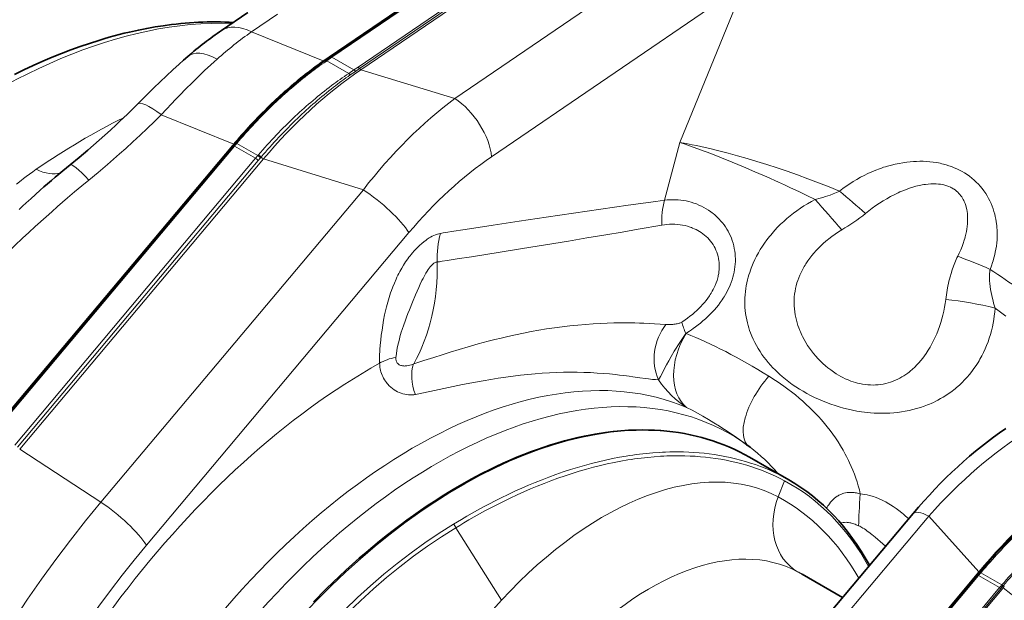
# Model space of a CAD drawing. Extents: x -922 to 7836, y -4841 to 1297.
# Tile 44 of 89: x 4444 to 4503, y -4316 to -4281. Entities that reach past the tile are written whole.
import ezdxf

# ---------------------------------------------------------------- set-up
doc = ezdxf.new("R2010")
doc.units = 0

msp = doc.modelspace()

# ---------------------------------------------------------------- linework, layer by layer
at = {"color": 7, "lineweight": 13}
for p, q in [((4494.709961, -4261.388672), (4462.234375, -4283.56543)), ((4462.31543, -4283.574219), (4494.791016, -4261.397461)), ((4462.40625, -4283.589355), (4494.882324, -4261.412598)), ((4463.975586, -4284.183105), (4496.242188, -4262.149414)), ((4464.0625, -4284.262207), (4496.328613, -4262.228516)), ((4464.141602, -4284.336914), (4496.412598, -4262.299805)), ((4469.770996, -4286.067383), (4484.92627, -4275.718262)), ((4471.974121, -4289.552734), (4487.128906, -4279.203613)), ((4483.272949, -4288.695801), (4487.128906, -4279.203613)), ((4459.146484, -4280.994141), (4457.583984, -4282.061035)), ((4457.583984, -4282.061035), (4461.884766, -4283.805664)), ((4462.234375, -4283.56543), (4461.927246, -4283.776367)), ((4462.008789, -4283.784668), (4462.31543, -4283.574219)), ((4462.098145, -4283.800781), (4462.40625, -4283.589355)), ((4463.725586, -4284.350586), (4462.40625, -4283.589355)), ((4461.927246, -4283.776367), (4461.884766, -4283.805664)), ((4461.965332, -4283.814941), (4462.007813, -4283.785645)), ((4462.007813, -4283.785645), (4462.008789, -4283.784668)), ((4462.053711, -4283.831055), (4462.09668, -4283.801758)), ((4462.09668, -4283.801758), (4462.098145, -4283.800781)), ((4463.410156, -4284.558105), (4462.098145, -4283.800781)), ((4463.975586, -4284.183105), (4463.725586, -4284.350586)), ((4464.0625, -4284.262207), (4463.812012, -4284.433105)), ((4461.010742, -4284.51416), (4461.008789, -4284.515137)), ((4461.088379, -4284.534668), (4461.086914, -4284.535645)), ((4463.725586, -4284.350586), (4463.410156, -4284.558105)), ((4463.812012, -4284.433105), (4463.500488, -4284.646484)), ((4469.770996, -4286.067383), (4464.141602, -4284.336914)), ((4452.174805, -4287.030762), (4456.516113, -4288.791016)), ((4456.44873, -4288.871094), (4442.009766, -4306.072266)), ((4442.064453, -4306.095703), (4456.503418, -4288.894531)), ((4442.124023, -4306.121582), (4456.5625, -4288.92041)), ((4456.44873, -4288.871094), (4456.516113, -4288.791016)), ((4456.570313, -4288.814941), (4456.503418, -4288.894531)), ((4456.584473, -4288.710449), (4456.516113, -4288.791016)), ((4456.629395, -4288.84082), (4456.5625, -4288.92041)), ((4457.824219, -4289.648438), (4456.5625, -4288.92041)), ((4456.570313, -4288.814941), (4456.638672, -4288.733398)), ((4456.629883, -4288.84082), (4456.698242, -4288.759277)), ((4457.959961, -4289.487793), (4456.698242, -4288.759277)), ((4482.347168, -4292.166992), (4483.272949, -4288.695801)), ((4457.824219, -4289.648438), (4457.959961, -4289.487793)), ((4457.959961, -4289.487793), (4457.996094, -4289.445313)), ((4458.120605, -4289.618652), (4458.156738, -4289.576172)), ((4443.385254, -4306.850098), (4457.824219, -4289.648438)), ((4443.546875, -4306.97998), (4457.98584, -4289.778809)), ((4443.683594, -4307.094727), (4458.29248, -4289.69043)), ((4457.98584, -4289.778809), (4458.120605, -4289.618652)), ((4464.288086, -4291.533203), (4458.29248, -4289.69043)), ((4448.549805, -4310.282227), (4464.288086, -4291.533203)), ((4451.283203, -4312.858398), (4467.021484, -4294.108887)), ((4499.208008, -4298.12207), (4499.209473, -4298.112305)), ((4502.164551, -4298.645996), (4502.165527, -4298.633301)), ((4483.641113, -4300.161133), (4483.625977, -4300.155273)), ((4448.549805, -4310.282227), (4443.683594, -4307.094727)), ((4489.543945, -4308.994141), (4489.166992, -4309.964844)), ((4482.460938, -4329.861328), (4498.199219, -4311.111816)), ((4498.199219, -4311.111816), (4501.192383, -4314.458496)), ((4469.82666, -4311.817871), (4472.578613, -4316.168945)), ((4486.583008, -4331.862793), (4501.192383, -4314.458496)), ((4501.178223, -4314.679199), (4486.739258, -4331.880371)), ((4490.329102, -4314.452148), (4493.016602, -4316.003906)), ((4501.313477, -4314.518066), (4501.178223, -4314.679199)), ((4501.178223, -4314.679199), (4502.439453, -4315.407227)), ((4501.349609, -4314.475586), (4501.313477, -4314.518066)), ((4501.313477, -4314.518066), (4502.575195, -4315.246582)), ((4502.439453, -4315.407227), (4488.000488, -4332.608887)), ((4502.514648, -4315.458984), (4488.076172, -4332.660156)), ((4502.585449, -4315.507813), (4488.146484, -4332.708984)), ((4502.506348, -4315.327637), (4502.439453, -4315.407227)), ((4502.506348, -4315.327637), (4502.575195, -4315.246582)), ((4502.581543, -4315.379395), (4502.514648, -4315.458984)), ((4502.581543, -4315.379395), (4502.650391, -4315.29834)), ((4502.585449, -4315.507813), (4502.652344, -4315.427734)), ((4502.720215, -4315.34668), (4502.652344, -4315.427734)), ((4506.35791, -4318.312988), (4502.652344, -4315.427734)), ((4472.578613, -4316.168945), (4450.770508, -4339.971191))]:
    msp.add_line(p, q, dxfattribs=at)
at = {"color": 7, "lineweight": 35}
for p, q in [((4455.793457, -4281.973633), (4457.356445, -4280.906738)), ((4487.335449, -4306.884277), (4487.265625, -4306.833008)), ((4487.337402, -4306.885742), (4487.477051, -4306.989258)), ((4489.796875, -4308.943359), (4487.436035, -4307.580078)), ((4481.512695, -4329.708984), (4497.250977, -4310.959473)), ((4494.608398, -4314.02002), (4494.637207, -4314.073242)), ((4501.091309, -4314.65625), (4486.652344, -4331.85791)), ((4493.019531, -4316), (4490.600098, -4314.603027)), ((4501.091309, -4314.65625), (4501.226074, -4314.496094)), ((4501.226074, -4314.496094), (4501.261719, -4314.453613))]:
    msp.add_line(p, q, dxfattribs=at)
for points in [[(4456.494141, -4281.494629), (4456.236328, -4281.481445), (4455.977539, -4281.472168), (4455.717285, -4281.46582), (4455.457031, -4281.462891), (4455.194824, -4281.463867), (4454.932617, -4281.467773), (4454.668457, -4281.475098), (4454.404785, -4281.486328), (4453.873047, -4281.518555), (4453.338867, -4281.563965), (4453.066406, -4281.592773), (4452.794434, -4281.624512), (4452.289063, -4281.691895), (4451.796875, -4281.769043), (4451.302734, -4281.856934), (4450.806641, -4281.955566), (4450.257813, -4282.077148), (4449.951172, -4282.150391), (4449.645508, -4282.227051), (4449.343262, -4282.307129), (4449.041504, -4282.390625), (4448.733887, -4282.479492), (4448.427246, -4282.571777), (4447.859375, -4282.752441), (4447.301758, -4282.942383), (4446.743164, -4283.14502), (4446.183594, -4283.360352), (4445.622559, -4283.587891), (4445.061523, -4283.827637), (4444.5, -4284.080078), (4443.9375, -4284.344238), (4443.375488, -4284.620605)], [(4450.758301, -4286.388672), (4451.241699, -4285.90332), (4451.731445, -4285.418945), (4452.102539, -4285.057617), (4452.478027, -4284.699219), (4452.85791, -4284.345215), (4453.242188, -4283.995605), (4453.500977, -4283.766113), (4453.761719, -4283.539063)], [(4446.716797, -4290.030762), (4447.242676, -4289.596191), (4447.764648, -4289.155273), (4448.109375, -4288.858398), (4448.451172, -4288.559082), (4448.790527, -4288.257324), (4449.126953, -4287.952637), (4449.460449, -4287.645508), (4449.689941, -4287.430664), (4449.916992, -4287.214844), (4450.143066, -4286.997559), (4450.366699, -4286.779297), (4450.758301, -4286.388672)], [(4487.436035, -4307.580078), (4487.137207, -4307.413574), (4486.833496, -4307.255371), (4486.524902, -4307.106445), (4486.211914, -4306.966309), (4485.893555, -4306.834473), (4485.571289, -4306.712402), (4485.243652, -4306.598633), (4484.913086, -4306.494629), (4484.577148, -4306.398926), (4484.238281, -4306.312988), (4483.893555, -4306.235352), (4483.546875, -4306.16748), (4483.194824, -4306.108398), (4482.84082, -4306.058594), (4482.480957, -4306.017578), (4482.120117, -4305.986328), (4481.753418, -4305.963867), (4481.385742, -4305.950684), (4481.012695, -4305.946777), (4480.63916, -4305.95166), (4480.188477, -4305.969727), (4479.733887, -4306.000488), (4479.274902, -4306.044434), (4478.812988, -4306.101074), (4478.181641, -4306.19873), (4477.544434, -4306.319336), (4477.14502, -4306.406738), (4476.748047, -4306.501953), (4476.345215, -4306.606934), (4475.944336, -4306.719727), (4475.538086, -4306.842773), (4475.134277, -4306.973633), (4474.725586, -4307.114258), (4474.318848, -4307.261719), (4473.907715, -4307.419922), (4473.499023, -4307.585449), (4473.085938, -4307.760742), (4472.675781, -4307.942871), (4472.26123, -4308.135254), (4471.849609, -4308.334473), (4471.434082, -4308.543945), (4471.021973, -4308.759277), (4470.605957, -4308.985352), (4470.193359, -4309.217285), (4469.777344, -4309.459473), (4469.364746, -4309.708008), (4468.949219, -4309.96582), (4468.537109, -4310.22998), (4468.122559, -4310.503906), (4467.711914, -4310.783203), (4467.298828, -4311.072754), (4466.889648, -4311.367188), (4466.478027, -4311.671875), (4466.070801, -4311.981445), (4465.662109, -4312.300293), (4465.256836, -4312.624512), (4464.851074, -4312.958008), (4464.44873, -4313.295898), (4464.045898, -4313.643555), (4463.647461, -4313.995605), (4463.248535, -4314.356445), (4462.853516, -4314.72168), (4462.458496, -4315.095703), (4462.068359, -4315.473633), (4461.291992, -4316.251465)]]:
    msp.add_lwpolyline(points, dxfattribs=at)
at = {"color": 7, "lineweight": 13}
for points in [[(4455.527832, -4283.694336), (4455.337891, -4283.864746), (4455.148438, -4284.036621), (4454.770996, -4284.387207), (4454.395996, -4284.746094), (4454.021973, -4285.111816), (4453.650391, -4285.484375), (4453.279785, -4285.863281), (4453.032715, -4286.119629), (4452.786133, -4286.378418), (4452.480469, -4286.703125), (4452.174805, -4287.030762)], [(4452.174805, -4287.030762), (4451.756836, -4287.447266), (4451.333984, -4287.858398), (4450.906738, -4288.263672), (4450.476074, -4288.663086), (4450.041016, -4289.057617), (4449.67627, -4289.381836), (4449.30957, -4289.703125), (4448.94043, -4290.020508), (4448.662598, -4290.256836), (4448.383789, -4290.490723), (4447.82373, -4290.954102)], [(4492.846191, -4291.619141), (4492.210449, -4291.361816), (4491.577637, -4291.114258), (4490.94873, -4290.875977), (4490.324707, -4290.647949), (4489.706055, -4290.430176), (4489.093262, -4290.222656), (4488.487793, -4290.025391), (4487.890137, -4289.838379), (4487.301758, -4289.662109), (4486.723145, -4289.496582), (4486.155273, -4289.342285), (4485.599121, -4289.199219), (4485.056152, -4289.067383), (4484.788086, -4289.004883), (4484.523926, -4288.945801), (4484.26709, -4288.890625), (4484.013672, -4288.837891), (4483.638184, -4288.763672), (4483.272949, -4288.695801)], [(4491.380371, -4292.123047), (4490.886719, -4291.881836), (4490.396484, -4291.646484), (4489.90918, -4291.416504), (4489.546387, -4291.248047), (4489.186035, -4291.08252), (4488.472656, -4290.761719), (4487.771484, -4290.45459), (4487.083008, -4290.161133), (4486.409668, -4289.882324), (4485.753418, -4289.618164), (4485.115234, -4289.369141), (4484.498047, -4289.135742), (4483.90332, -4288.917969), (4483.583984, -4288.804688), (4483.272949, -4288.695801)], [(4501.867188, -4296.310547), (4501.944824, -4296.109863), (4502.015137, -4295.90625), (4502.047852, -4295.803223), (4502.078613, -4295.699219), (4502.116211, -4295.560059), (4502.150879, -4295.419922), (4502.182129, -4295.27832), (4502.216309, -4295.095215), (4502.245117, -4294.910645), (4502.26709, -4294.724609), (4502.282715, -4294.537598), (4502.291992, -4294.349609), (4502.294434, -4294.161133), (4502.289551, -4293.972168), (4502.277344, -4293.777832), (4502.268066, -4293.680176), (4502.256836, -4293.583008), (4502.236328, -4293.4375), (4502.211426, -4293.29248), (4502.181641, -4293.147949), (4502.147461, -4293.004395), (4502.102051, -4292.841309), (4502.050293, -4292.680176), (4501.992676, -4292.520508), (4501.928223, -4292.363281), (4501.857422, -4292.208496), (4501.780273, -4292.057129), (4501.696777, -4291.908691), (4501.603027, -4291.756836), (4501.502441, -4291.609863), (4501.395508, -4291.467285), (4501.282227, -4291.330078), (4501.163086, -4291.197754), (4501.038086, -4291.071289), (4500.908203, -4290.950684), (4500.772949, -4290.835938), (4500.632813, -4290.727051), (4500.488281, -4290.624512), (4500.339844, -4290.528809), (4500.1875, -4290.438965), (4500.032227, -4290.355957), (4499.876465, -4290.280273), (4499.718262, -4290.210938), (4499.557617, -4290.147949), (4499.39502, -4290.09082), (4499.231445, -4290.040039), (4499.065918, -4289.994629), (4498.967773, -4289.970703), (4498.869141, -4289.94873), (4498.767578, -4289.928223), (4498.665527, -4289.90918), (4498.463867, -4289.878418), (4498.261719, -4289.85498), (4498.05957, -4289.838867), (4497.86084, -4289.82959), (4497.662598, -4289.827148), (4497.464355, -4289.831055), (4497.26709, -4289.84082), (4497.070313, -4289.856445), (4496.874023, -4289.87793), (4496.757324, -4289.893555), (4496.640625, -4289.911133), (4496.408203, -4289.95166), (4496.178223, -4289.999512), (4495.950195, -4290.054688), (4495.724609, -4290.116699), (4495.604004, -4290.152832), (4495.484375, -4290.19043), (4495.363281, -4290.230957), (4495.243164, -4290.273438), (4495.007324, -4290.362793), (4494.774414, -4290.458984), (4494.544922, -4290.5625), (4494.318848, -4290.672363), (4494.096191, -4290.789063), (4493.877441, -4290.912109), (4493.662598, -4291.041504), (4493.45166, -4291.176758), (4493.245605, -4291.318359), (4493.043457, -4291.46582), (4492.846191, -4291.619141)], [(4443.484375, -4291.209961), (4443.773438, -4290.976563), (4443.92041, -4290.861816), (4444.068359, -4290.748535), (4444.268555, -4290.599121), (4444.471191, -4290.453125), (4444.676758, -4290.309082)], [(4435.733887, -4302.271973), (4437.341797, -4300.694824), (4438.468262, -4299.59375), (4439.595215, -4298.497559), (4440.277832, -4297.837891), (4440.967773, -4297.173828), (4441.539551, -4296.626465), (4442.106445, -4296.086914), (4442.942871, -4295.297852), (4443.398438, -4294.87207), (4443.853516, -4294.44873), (4444.234863, -4294.097656), (4444.615723, -4293.749023), (4445.263672, -4293.162598), (4445.611816, -4292.851074), (4445.959473, -4292.543457), (4446.253906, -4292.284668), (4446.54834, -4292.028809), (4446.974609, -4291.663086), (4447.399902, -4291.304688), (4447.82373, -4290.954102)], [(4499.929688, -4295.524414), (4500.020508, -4295.334961), (4500.105469, -4295.142578), (4500.184082, -4294.947754), (4500.255371, -4294.750488), (4500.319336, -4294.55127), (4500.348633, -4294.451172), (4500.375488, -4294.350586), (4500.412109, -4294.199219), (4500.444336, -4294.046875), (4500.470703, -4293.894531), (4500.492188, -4293.742188), (4500.508789, -4293.577637), (4500.518066, -4293.413574), (4500.520508, -4293.250488), (4500.518555, -4293.169434), (4500.514648, -4293.088867), (4500.503906, -4292.960938), (4500.487793, -4292.834961), (4500.466309, -4292.710938), (4500.438965, -4292.589844), (4500.405273, -4292.471191), (4500.364258, -4292.351074), (4500.316406, -4292.234863), (4500.290039, -4292.178711), (4500.261719, -4292.124023), (4500.216309, -4292.043457), (4500.167969, -4291.966309), (4500.115234, -4291.892578), (4500.05957, -4291.822266), (4499.996094, -4291.750977), (4499.929199, -4291.683594), (4499.858887, -4291.620605), (4499.785156, -4291.561523), (4499.708008, -4291.507324), (4499.65918, -4291.475586), (4499.608887, -4291.446289), (4499.556641, -4291.416992), (4499.50293, -4291.390137), (4499.394531, -4291.341797), (4499.335938, -4291.318848), (4499.276855, -4291.297852), (4499.214355, -4291.27832), (4499.151367, -4291.260254), (4499.025391, -4291.230469), (4498.896973, -4291.208008), (4498.766113, -4291.191895), (4498.634277, -4291.182129), (4498.556641, -4291.179199), (4498.479004, -4291.178223), (4498.395996, -4291.179688), (4498.3125, -4291.182617), (4498.150391, -4291.194824), (4497.987305, -4291.213867), (4497.895508, -4291.227539), (4497.803711, -4291.243164), (4497.706543, -4291.261719), (4497.609375, -4291.282715), (4497.419922, -4291.329102), (4497.231445, -4291.382813), (4497.043457, -4291.442871), (4496.887695, -4291.498047), (4496.732422, -4291.557129), (4496.578613, -4291.620117), (4496.465332, -4291.668945), (4496.353027, -4291.719238), (4496.237305, -4291.773926), (4496.121582, -4291.830566), (4495.894531, -4291.94873), (4495.669922, -4292.07373), (4495.44873, -4292.205566), (4495.230469, -4292.344238), (4495.015625, -4292.48877), (4494.805176, -4292.63916), (4494.598633, -4292.79541), (4494.396973, -4292.957031)], [(4443.651855, -4292.72168), (4443.858887, -4292.524414), (4444.066895, -4292.329102), (4444.346191, -4292.071289), (4444.62793, -4291.816406), (4444.912109, -4291.564453)], [(4492.846191, -4291.619141), (4492.753906, -4291.661621), (4492.660156, -4291.702637), (4492.46875, -4291.780273), (4492.273438, -4291.852051), (4492.132813, -4291.900391), (4491.991699, -4291.946777), (4491.834473, -4291.995117), (4491.677734, -4292.041504), (4491.380371, -4292.123047)], [(4468.914063, -4294.154297), (4469.07959, -4294.122559), (4469.35791, -4294.074707), (4469.582031, -4294.039063), (4470.388184, -4293.913574), (4472.063965, -4293.65625), (4473.641113, -4293.416016), (4475.252441, -4293.172852), (4476.883301, -4292.930664), (4478.526855, -4292.692383), (4480.174316, -4292.460938), (4481.823242, -4292.236816), (4482.347168, -4292.166992)], [(4482.347168, -4292.166992), (4482.508301, -4292.148438), (4482.669434, -4292.136719), (4482.831543, -4292.131348), (4482.994141, -4292.133301), (4483.156738, -4292.141602), (4483.318848, -4292.157227), (4483.480957, -4292.179688), (4483.64209, -4292.208984), (4483.798828, -4292.244141), (4483.954102, -4292.286133), (4484.10791, -4292.334473), (4484.259766, -4292.389648), (4484.409668, -4292.451172), (4484.556641, -4292.519043), (4484.701172, -4292.593262), (4484.842285, -4292.673828), (4484.988281, -4292.765625), (4485.129395, -4292.86377), (4485.198242, -4292.915527), (4485.266113, -4292.96875), (4485.354492, -4293.04248), (4485.440918, -4293.118652), (4485.524414, -4293.197754), (4485.628418, -4293.302734), (4485.728027, -4293.412598), (4485.823242, -4293.526367), (4485.914063, -4293.644531), (4486, -4293.76709), (4486.081543, -4293.893555), (4486.157715, -4294.024414), (4486.228516, -4294.158691), (4486.293945, -4294.297363), (4486.353516, -4294.44043), (4486.407715, -4294.587402), (4486.455566, -4294.739258), (4486.49707, -4294.89502), (4486.531738, -4295.054688), (4486.55957, -4295.217773), (4486.577637, -4295.367676), (4486.589844, -4295.520508), (4486.595703, -4295.675293), (4486.594238, -4295.83252), (4486.586426, -4295.991699), (4486.571777, -4296.151855), (4486.549805, -4296.313477), (4486.520508, -4296.475586), (4486.48584, -4296.632813), (4486.444336, -4296.790039), (4486.395996, -4296.946289), (4486.341797, -4297.102051), (4486.28125, -4297.256348), (4486.214844, -4297.40918), (4486.147949, -4297.548828), (4486.07666, -4297.686523), (4486.000977, -4297.822754), (4485.92041, -4297.956543), (4485.864746, -4298.044434), (4485.807129, -4298.131348), (4485.6875, -4298.301758), (4485.574707, -4298.450684), (4485.45752, -4298.595703), (4485.336426, -4298.736328), (4485.211426, -4298.873535), (4485.08252, -4299.006836), (4484.951172, -4299.135742), (4484.802246, -4299.274414), (4484.650879, -4299.407715), (4484.49707, -4299.535645), (4484.354492, -4299.648438), (4484.210938, -4299.757813), (4484.06543, -4299.862793), (4483.956055, -4299.938965), (4483.846191, -4300.013184), (4483.625977, -4300.155273)], [(4491.380371, -4292.123047), (4491.152832, -4292.244141), (4490.929199, -4292.371582), (4490.709961, -4292.505371), (4490.495117, -4292.645508), (4490.284668, -4292.791016), (4490.079102, -4292.942871), (4489.878418, -4293.100098), (4489.683105, -4293.263184), (4489.493164, -4293.431641), (4489.309082, -4293.605469), (4489.130371, -4293.78418), (4488.958496, -4293.967773), (4488.79248, -4294.155762), (4488.711914, -4294.251953), (4488.632813, -4294.349121), (4488.556152, -4294.446777), (4488.480957, -4294.545898), (4488.344238, -4294.734375), (4488.214355, -4294.926758), (4488.09082, -4295.12207), (4487.974609, -4295.320313), (4487.865234, -4295.521973), (4487.762695, -4295.726074), (4487.667969, -4295.932129), (4487.580566, -4296.141113), (4487.540039, -4296.246094), (4487.501465, -4296.351563), (4487.453125, -4296.492676), (4487.408203, -4296.634766), (4487.366699, -4296.777344), (4487.322266, -4296.949219), (4487.282715, -4297.12207), (4487.249023, -4297.294922), (4487.220703, -4297.468262), (4487.197754, -4297.641602), (4487.178711, -4297.83252), (4487.166992, -4298.023438), (4487.161621, -4298.213867), (4487.163086, -4298.403809), (4487.171875, -4298.592773), (4487.187012, -4298.78125), (4487.208984, -4298.968262), (4487.237305, -4299.154297), (4487.272949, -4299.339355), (4487.314453, -4299.522461), (4487.354492, -4299.674316), (4487.398926, -4299.824219), (4487.447754, -4299.973633), (4487.500977, -4300.121094), (4487.538574, -4300.21875), (4487.578125, -4300.315918), (4487.663086, -4300.507813), (4487.755371, -4300.697266), (4487.85498, -4300.883789), (4487.961426, -4301.066895), (4488.074707, -4301.24707), (4488.189453, -4301.416504), (4488.30957, -4301.58252), (4488.435547, -4301.745117), (4488.567383, -4301.904785), (4488.704102, -4302.061523), (4488.84668, -4302.214844), (4488.979004, -4302.349609), (4489.115723, -4302.481934), (4489.255859, -4302.611328), (4489.400391, -4302.738281), (4489.498047, -4302.820313), (4489.597656, -4302.901855), (4489.699219, -4302.982422), (4489.802734, -4303.061523), (4490.006836, -4303.210449), (4490.216309, -4303.354492), (4490.431152, -4303.493164), (4490.651367, -4303.626953), (4490.876465, -4303.754883), (4491.105957, -4303.877441), (4491.340332, -4303.994141), (4491.578613, -4304.10498), (4491.821289, -4304.209961), (4492.067871, -4304.308594), (4492.317871, -4304.400879), (4492.571289, -4304.486816), (4492.827637, -4304.565918), (4493.086914, -4304.638184), (4493.349121, -4304.703613), (4493.61377, -4304.76123), (4493.880371, -4304.812012), (4494.014648, -4304.834473), (4494.148926, -4304.854492), (4494.328613, -4304.878906), (4494.509277, -4304.899414), (4494.689941, -4304.916016), (4494.922852, -4304.932129), (4495.15625, -4304.942383), (4495.389648, -4304.945801), (4495.622559, -4304.942383), (4495.855469, -4304.933105), (4496.087402, -4304.916504), (4496.318359, -4304.893066), (4496.551758, -4304.862305), (4496.783203, -4304.824707), (4497.012695, -4304.779297), (4497.239746, -4304.727051), (4497.464844, -4304.666992), (4497.686523, -4304.600098), (4497.905273, -4304.525879), (4498.013184, -4304.48584), (4498.120605, -4304.443848), (4498.226563, -4304.400391), (4498.332031, -4304.355469), (4498.470703, -4304.291992), (4498.60791, -4304.226074), (4498.742676, -4304.156738), (4498.902344, -4304.069336), (4499.059082, -4303.977539), (4499.212402, -4303.881836), (4499.362793, -4303.78125), (4499.509766, -4303.677246), (4499.599121, -4303.61084), (4499.687012, -4303.54248), (4499.773438, -4303.473145), (4499.858887, -4303.401855), (4500.025391, -4303.255371), (4500.186035, -4303.103027), (4500.341309, -4302.945801), (4500.490234, -4302.783203), (4500.633301, -4302.615234), (4500.770508, -4302.442871), (4500.901855, -4302.266113), (4501.026367, -4302.084473), (4501.14502, -4301.899414), (4501.20459, -4301.800781), (4501.262207, -4301.70166), (4501.372559, -4301.5), (4501.475586, -4301.294922), (4501.572266, -4301.085449), (4501.661621, -4300.873047), (4501.744141, -4300.657715), (4501.819336, -4300.439453), (4501.887695, -4300.218262), (4501.949219, -4299.994629), (4502.003418, -4299.768555), (4502.050781, -4299.540527), (4502.089355, -4299.318848), (4502.121094, -4299.096191), (4502.146484, -4298.871582), (4502.164551, -4298.645996)], [(4468.717773, -4295.869629), (4468.864258, -4295.850586), (4469.012207, -4295.830078), (4469.307129, -4295.785156), (4469.916504, -4295.688965), (4470.771973, -4295.552734), (4472.487793, -4295.277832), (4473.835938, -4295.060547), (4475.203613, -4294.838867), (4476.58252, -4294.612793), (4477.696777, -4294.428223), (4478.833984, -4294.236816), (4479.808594, -4294.070801), (4480.768066, -4293.904785), (4482.182129, -4293.656738)], [(4482.182129, -4293.65625), (4482.337402, -4293.631836), (4482.493652, -4293.614258), (4482.650391, -4293.603516), (4482.807617, -4293.599609), (4482.964355, -4293.603027), (4483.121094, -4293.613281), (4483.276855, -4293.630859), (4483.431152, -4293.65625), (4483.583496, -4293.688477), (4483.734375, -4293.728516), (4483.882324, -4293.775879), (4483.955078, -4293.802246), (4484.027344, -4293.830566), (4484.133789, -4293.875977), (4484.237793, -4293.92627), (4484.339844, -4293.97998), (4484.438965, -4294.038086), (4484.545898, -4294.106934), (4484.649414, -4294.180664), (4484.749512, -4294.259277), (4484.844727, -4294.342285), (4484.936035, -4294.430176), (4485.022949, -4294.522461), (4485.104492, -4294.619141), (4485.181641, -4294.720215), (4485.253906, -4294.826172), (4485.320313, -4294.937012), (4485.378906, -4295.046875), (4485.432129, -4295.161133), (4485.47998, -4295.280273), (4485.521973, -4295.403809), (4485.557617, -4295.532227), (4485.586426, -4295.664551), (4485.608398, -4295.80127), (4485.616211, -4295.871094), (4485.622559, -4295.941406), (4485.628906, -4296.08252), (4485.628906, -4296.154297), (4485.627441, -4296.226563), (4485.620605, -4296.336426), (4485.609375, -4296.446777), (4485.59375, -4296.558594), (4485.573242, -4296.670898), (4485.556641, -4296.746094), (4485.538086, -4296.821289), (4485.517578, -4296.896484), (4485.495117, -4296.97168), (4485.443848, -4297.12207), (4485.384766, -4297.271484), (4485.330566, -4297.391602), (4485.271973, -4297.510742), (4485.208984, -4297.628418), (4485.141113, -4297.744629), (4485.09375, -4297.820801), (4485.044922, -4297.896484), (4484.941406, -4298.044434), (4484.842773, -4298.174805), (4484.739258, -4298.301758), (4484.631836, -4298.425293), (4484.520508, -4298.544922), (4484.40625, -4298.661133), (4484.289063, -4298.772949), (4484.15332, -4298.89502), (4484.015137, -4299.012207), (4483.874512, -4299.125), (4483.731934, -4299.232422), (4483.587891, -4299.335938), (4483.442871, -4299.43457), (4483.385254, -4299.472656)], [(4465.262207, -4301.949219), (4465.257324, -4301.769043), (4465.257813, -4301.587891), (4465.263184, -4301.405273), (4465.27002, -4301.268066), (4465.27832, -4301.129883), (4465.300781, -4300.852051), (4465.331055, -4300.55957), (4465.366699, -4300.26416), (4465.407715, -4299.964844), (4465.45459, -4299.661621), (4465.506836, -4299.358887), (4465.566895, -4299.050293), (4465.601074, -4298.888672), (4465.638184, -4298.725098), (4465.675293, -4298.570313), (4465.715332, -4298.414063), (4465.790527, -4298.143066), (4465.831543, -4298.005859), (4465.875488, -4297.867676), (4465.921875, -4297.728516), (4465.970703, -4297.588379), (4466.055664, -4297.361816), (4466.148926, -4297.133301), (4466.250488, -4296.90332), (4466.305664, -4296.786621), (4466.362793, -4296.669922), (4466.420898, -4296.555664), (4466.481445, -4296.441406), (4466.589355, -4296.248535), (4466.704102, -4296.057129), (4466.826172, -4295.867676), (4466.955078, -4295.681641), (4467.021973, -4295.589844), (4467.09082, -4295.499512), (4467.160645, -4295.410645), (4467.232422, -4295.32373), (4467.330078, -4295.209473), (4467.430664, -4295.099121), (4467.53418, -4294.992188), (4467.658691, -4294.871582), (4467.786133, -4294.757813), (4467.915527, -4294.651367), (4468.046387, -4294.553711), (4468.112305, -4294.507324), (4468.178711, -4294.463867), (4468.243652, -4294.423828), (4468.308105, -4294.38623), (4468.415527, -4294.329102), (4468.520996, -4294.279297), (4468.624512, -4294.236816), (4468.725098, -4294.202148), (4468.821777, -4294.174805), (4468.914063, -4294.154297)], [(4492.977051, -4293.941406), (4492.775879, -4294.066406), (4492.579102, -4294.198242), (4492.386719, -4294.335938), (4492.199219, -4294.47998), (4492.107422, -4294.554199), (4492.01709, -4294.629883), (4491.865234, -4294.762695), (4491.718262, -4294.899902), (4491.576172, -4295.040527), (4491.438965, -4295.185059), (4491.307129, -4295.333496), (4491.180664, -4295.484863), (4491.060059, -4295.639648), (4490.939941, -4295.806152), (4490.82666, -4295.975586), (4490.772949, -4296.061523), (4490.720703, -4296.148438), (4490.654785, -4296.265137), (4490.591797, -4296.382813), (4490.532715, -4296.501953), (4490.462402, -4296.656738), (4490.397949, -4296.812988), (4490.339844, -4296.971191), (4490.288574, -4297.130371), (4490.243652, -4297.291016), (4490.205078, -4297.452148), (4490.173828, -4297.614746), (4490.146973, -4297.791504), (4490.128418, -4297.96875), (4490.117188, -4298.146484), (4490.114258, -4298.324219), (4490.119141, -4298.501953), (4490.131836, -4298.679199), (4490.151855, -4298.855957), (4490.179199, -4299.031738), (4490.213867, -4299.206543), (4490.250977, -4299.362793), (4490.293457, -4299.518066), (4490.341797, -4299.671875), (4490.39502, -4299.824707), (4490.453613, -4299.975586), (4490.492676, -4300.068359), (4490.533203, -4300.160645), (4490.57666, -4300.253418), (4490.621582, -4300.345703), (4490.716797, -4300.526367), (4490.816895, -4300.700684), (4490.92334, -4300.871582), (4491.036621, -4301.039063), (4491.155762, -4301.202637), (4491.280762, -4301.362305), (4491.411621, -4301.518066), (4491.54834, -4301.669434), (4491.69043, -4301.815918), (4491.837402, -4301.95752), (4491.989746, -4302.09375), (4492.146973, -4302.224609), (4492.309082, -4302.349609), (4492.476074, -4302.467773), (4492.561035, -4302.524902), (4492.646973, -4302.57959), (4492.777832, -4302.65918), (4492.911133, -4302.734375), (4493.046875, -4302.805176), (4493.184082, -4302.871582), (4493.354492, -4302.946289), (4493.440918, -4302.980957), (4493.527832, -4303.013672), (4493.659668, -4303.059082), (4493.79248, -4303.100586), (4493.926758, -4303.136719), (4494.062012, -4303.168945), (4494.217773, -4303.199219), (4494.374512, -4303.223145), (4494.531738, -4303.240234), (4494.689941, -4303.25), (4494.848633, -4303.25293), (4495.006836, -4303.248535), (4495.165527, -4303.236816), (4495.31543, -4303.21875), (4495.464844, -4303.194336), (4495.612793, -4303.162598), (4495.759766, -4303.124512), (4495.905762, -4303.079102), (4496.049316, -4303.027344), (4496.191406, -4302.969238), (4496.331543, -4302.904297), (4496.457031, -4302.839844), (4496.581055, -4302.77002), (4496.702637, -4302.694824), (4496.822266, -4302.615234), (4496.939453, -4302.530273), (4497.01123, -4302.475586), (4497.082031, -4302.418457), (4497.221191, -4302.299316), (4497.355957, -4302.173828), (4497.47998, -4302.049316), (4497.599609, -4301.918945), (4497.71582, -4301.783691), (4497.828125, -4301.644043), (4497.936035, -4301.499512), (4498.040039, -4301.351074), (4498.100586, -4301.259766), (4498.15918, -4301.16748), (4498.272949, -4300.979004), (4498.380371, -4300.785645), (4498.481445, -4300.587891), (4498.577148, -4300.385742), (4498.669922, -4300.171875), (4498.756348, -4299.954102), (4498.836426, -4299.733398), (4498.909668, -4299.509277), (4498.976074, -4299.282715), (4499.036133, -4299.053711), (4499.089844, -4298.822754), (4499.13623, -4298.590332), (4499.175781, -4298.356934), (4499.208008, -4298.12207)], [(4466.240723, -4301.594727), (4466.267578, -4301.379395), (4466.302246, -4301.161621), (4466.34375, -4300.941406), (4466.392578, -4300.719238), (4466.447754, -4300.495605), (4466.483398, -4300.361328), (4466.521973, -4300.226563), (4466.566406, -4300.077148), (4466.61377, -4299.927246), (4466.709473, -4299.639648), (4466.790039, -4299.411621), (4466.874023, -4299.18457), (4466.960449, -4298.958008), (4467.049316, -4298.731934), (4467.231934, -4298.281738), (4467.417969, -4297.838379), (4467.512695, -4297.619141), (4467.608398, -4297.402832), (4467.705078, -4297.190918), (4467.803711, -4296.984375), (4467.867188, -4296.857422), (4467.931641, -4296.73291), (4467.987793, -4296.630371), (4468.044922, -4296.530762), (4468.10791, -4296.426758), (4468.172363, -4296.328613), (4468.237305, -4296.236816), (4468.303223, -4296.15332), (4468.369141, -4296.079102), (4468.435059, -4296.014648), (4468.495117, -4295.96582), (4468.524902, -4295.944824), (4468.554199, -4295.92627), (4468.597656, -4295.903809), (4468.63916, -4295.886719), (4468.679199, -4295.875488), (4468.717773, -4295.869629)], [(4499.209473, -4298.112305), (4499.246582, -4297.835938), (4499.290039, -4297.562988), (4499.34082, -4297.293457), (4499.369141, -4297.159668), (4499.399414, -4297.027344), (4499.431152, -4296.895996), (4499.464844, -4296.766113), (4499.526367, -4296.55127), (4499.59375, -4296.339355), (4499.66748, -4296.130371), (4499.747559, -4295.924805), (4499.791016, -4295.822266), (4499.835938, -4295.720215), (4499.881836, -4295.62207), (4499.929688, -4295.524414)], [(4502.165527, -4298.633301), (4502.082031, -4298.342773), (4502.043945, -4298.200195), (4502.008789, -4298.059082), (4501.965332, -4297.874023), (4501.927246, -4297.691895), (4501.89502, -4297.513672), (4501.868164, -4297.338867), (4501.847656, -4297.168457), (4501.833984, -4297.001953), (4501.828125, -4296.855957), (4501.827637, -4296.713379), (4501.833984, -4296.575195), (4501.847168, -4296.440918), (4501.855957, -4296.375), (4501.867188, -4296.310547)], [(4482.435059, -4299.615234), (4482.092773, -4299.592285), (4481.741211, -4299.571777), (4481.419922, -4299.555664), (4481.098145, -4299.54248), (4480.837891, -4299.53418), (4480.576172, -4299.527344), (4480.330078, -4299.523438), (4480.08252, -4299.521484), (4479.695801, -4299.521973), (4479.305664, -4299.527832), (4478.912598, -4299.538574), (4478.51709, -4299.554688), (4478.061523, -4299.580078), (4477.603027, -4299.612793), (4477.141602, -4299.652832), (4476.677734, -4299.700684), (4476.211426, -4299.755859), (4475.743164, -4299.818848), (4475.272461, -4299.889648), (4474.811523, -4299.965332), (4474.348633, -4300.048828), (4473.883789, -4300.13916), (4473.416992, -4300.236816), (4472.948242, -4300.34082), (4472.556152, -4300.433105), (4472.163086, -4300.529297), (4471.769043, -4300.629883), (4471.473145, -4300.708496), (4471.17627, -4300.789063), (4470.581543, -4300.956543), (4470.039551, -4301.115723), (4469.49707, -4301.280762), (4469.007813, -4301.433594), (4468.51709, -4301.590332), (4467.913086, -4301.787109), (4467.306152, -4301.988281)], [(4483.385254, -4299.472656), (4483.350098, -4299.493652), (4483.308594, -4299.513672), (4483.265625, -4299.53125), (4483.220215, -4299.546875), (4483.16748, -4299.562012), (4483.114258, -4299.575195), (4483.049316, -4299.588379), (4482.983887, -4299.598633), (4482.913086, -4299.607422), (4482.84375, -4299.61377), (4482.712402, -4299.620605), (4482.570313, -4299.621094), (4482.435059, -4299.615234)], [(4483.625977, -4300.155273), (4483.459473, -4300.393555), (4483.298828, -4300.634766), (4483.145508, -4300.874023), (4483.037109, -4301.049316), (4482.93457, -4301.219727), (4482.74707, -4301.541504), (4482.601074, -4301.800781), (4482.472168, -4302.036621), (4482.39502, -4302.180176), (4482.260254, -4302.434082), (4482.101074, -4302.734863), (4482.038574, -4302.849609), (4481.983887, -4302.946289)], [(4467.205078, -4303.843262), (4467.150879, -4303.845703), (4467.09668, -4303.846191), (4466.986816, -4303.84082), (4466.876953, -4303.827637), (4466.76709, -4303.807129), (4466.657715, -4303.779297), (4466.549316, -4303.743652), (4466.442383, -4303.701172), (4466.337402, -4303.651855), (4466.234375, -4303.595703), (4466.134277, -4303.532715), (4466.033691, -4303.460938), (4465.9375, -4303.382324), (4465.845215, -4303.296875), (4465.758301, -4303.205566), (4465.716797, -4303.157715), (4465.677246, -4303.108887), (4465.61377, -4303.023926), (4465.555176, -4302.935059), (4465.501465, -4302.84375), (4465.452637, -4302.749512), (4465.40918, -4302.652832), (4465.371094, -4302.554199), (4465.341797, -4302.464844), (4465.316895, -4302.374023), (4465.296875, -4302.283203), (4465.281738, -4302.191406), (4465.273926, -4302.130859), (4465.268066, -4302.069824), (4465.262207, -4301.949219)], [(4467.182129, -4302.035645), (4467.085449, -4302.06543), (4466.990234, -4302.087402), (4466.896484, -4302.102539), (4466.805176, -4302.109375), (4466.760742, -4302.110352), (4466.716797, -4302.108398), (4466.674805, -4302.10498), (4466.634277, -4302.099609), (4466.581543, -4302.088867), (4466.531738, -4302.074219), (4466.484863, -4302.056152), (4466.437012, -4302.03125), (4466.393555, -4302.002441), (4466.355469, -4301.96875), (4466.321777, -4301.931152), (4466.293945, -4301.889648), (4466.271484, -4301.844727), (4466.257813, -4301.806641), (4466.247559, -4301.766602), (4466.240723, -4301.725098), (4466.238281, -4301.693359), (4466.237305, -4301.660645), (4466.240723, -4301.594727)], [(4481.983887, -4302.946289), (4481.808105, -4302.930176), (4481.626953, -4302.911133), (4481.378418, -4302.880859), (4481.209961, -4302.858887), (4480.866211, -4302.8125), (4480.447266, -4302.754883), (4480.233398, -4302.726563), (4479.90625, -4302.68457), (4479.656738, -4302.654297), (4479.403809, -4302.625977), (4479.041016, -4302.589355), (4478.67334, -4302.557129), (4478.300781, -4302.530273), (4477.90625, -4302.507324), (4477.506348, -4302.491211), (4477.101563, -4302.481934), (4476.693359, -4302.479492), (4476.280273, -4302.484375), (4475.864258, -4302.496094), (4475.444336, -4302.515137), (4475.016602, -4302.541504), (4474.584961, -4302.575195), (4474.150391, -4302.615723), (4473.711914, -4302.663574), (4473.270508, -4302.717773), (4472.826172, -4302.77832), (4472.378906, -4302.845215), (4471.928711, -4302.91748), (4471.475586, -4302.995117), (4471.134277, -4303.056641), (4470.791016, -4303.120605), (4470.238281, -4303.227539), (4469.682129, -4303.339355), (4469.122559, -4303.455078), (4468.273438, -4303.634277), (4467.410645, -4303.81543)], [(4494.086914, -4309.786621), (4494.029297, -4309.546387), (4493.964844, -4309.307129), (4493.894043, -4309.069824), (4493.816406, -4308.834473), (4493.732422, -4308.601074), (4493.64209, -4308.369141), (4493.54541, -4308.140137), (4493.442871, -4307.913086), (4493.381836, -4307.784668), (4493.319336, -4307.657715), (4493.254395, -4307.530273), (4493.1875, -4307.403809), (4493.048828, -4307.154785), (4492.90332, -4306.90918), (4492.751465, -4306.66748), (4492.592773, -4306.429688), (4492.435059, -4306.205566), (4492.271973, -4305.98584), (4492.104004, -4305.769531), (4491.930664, -4305.557617), (4491.75293, -4305.350098), (4491.570313, -4305.146484), (4491.421387, -4304.986816), (4491.269531, -4304.82959), (4491.115234, -4304.675293), (4490.999023, -4304.5625), (4490.881348, -4304.450684), (4490.760254, -4304.339355), (4490.638672, -4304.229492), (4490.41748, -4304.037109), (4490.192871, -4303.849609), (4489.964844, -4303.66748), (4489.733887, -4303.490723), (4489.5, -4303.318359), (4489.302734, -4303.179199), (4489.104004, -4303.042969), (4488.903809, -4302.910645), (4488.75293, -4302.813477), (4488.601074, -4302.718262)], [(4487.265625, -4306.833008), (4486.859375, -4306.541016), (4486.454102, -4306.257813), (4486.251953, -4306.120117), (4486.049805, -4305.984863), (4485.848633, -4305.852051), (4485.647461, -4305.722168), (4485.313477, -4305.512207), (4484.980957, -4305.310547), (4484.650391, -4305.117676), (4484.322266, -4304.933594), (4483.996094, -4304.759277), (4483.67334, -4304.594727)], [(4489.48584, -4308.77002), (4489.21582, -4308.629883), (4488.941895, -4308.496094), (4488.663574, -4308.369141), (4488.380859, -4308.249512), (4488.094238, -4308.13623), (4487.803223, -4308.029785), (4487.507813, -4307.930176), (4487.208984, -4307.837402), (4486.905762, -4307.751465), (4486.598633, -4307.672363), (4486.287109, -4307.600586), (4485.972656, -4307.535156), (4485.653809, -4307.477051), (4485.331055, -4307.425781), (4485.030273, -4307.384766), (4484.726074, -4307.349609), (4484.418945, -4307.320801), (4484.108887, -4307.297852), (4483.795898, -4307.280762), (4483.47998, -4307.27002), (4483.161133, -4307.265137), (4482.911621, -4307.265625), (4482.660156, -4307.269531), (4482.406738, -4307.277344), (4482.21582, -4307.286133), (4482.024414, -4307.296387), (4481.638184, -4307.323242), (4481.248535, -4307.358887), (4480.855469, -4307.402832), (4480.654785, -4307.428223), (4480.453613, -4307.456055), (4480.250488, -4307.48584), (4480.046875, -4307.518066), (4479.638184, -4307.588867), (4479.226074, -4307.668457), (4478.811523, -4307.756836), (4478.394043, -4307.853516), (4477.974121, -4307.959473), (4477.551758, -4308.07373), (4477.126953, -4308.196777), (4476.700195, -4308.328613), (4476.270996, -4308.469238), (4475.839844, -4308.618652), (4475.407227, -4308.776367), (4475.003906, -4308.931152), (4474.599609, -4309.092773), (4474.193848, -4309.262207), (4473.786621, -4309.438477), (4473.378906, -4309.622559), (4472.970215, -4309.813965), (4472.561035, -4310.012207), (4472.202148, -4310.191895), (4471.843262, -4310.376953), (4471.483887, -4310.567871), (4471.124023, -4310.763672), (4470.804199, -4310.942871), (4470.484375, -4311.125977), (4470.164551, -4311.312988), (4469.924805, -4311.456543), (4469.68457, -4311.602051)], [(4489.543945, -4308.994141), (4489.275391, -4308.854492), (4489.002441, -4308.72168), (4488.725098, -4308.595703), (4488.443848, -4308.476074), (4488.158203, -4308.363281), (4487.868164, -4308.257324), (4487.574707, -4308.158203), (4487.276367, -4308.065918), (4486.974609, -4307.980469), (4486.668945, -4307.901855), (4486.358887, -4307.830078), (4486.04541, -4307.765137), (4485.728027, -4307.70752), (4485.406738, -4307.65625), (4485.106934, -4307.615723), (4484.804199, -4307.580566), (4484.498535, -4307.551758), (4484.189453, -4307.529297), (4483.87793, -4307.512207), (4483.562988, -4307.501465), (4483.245605, -4307.496582), (4482.99707, -4307.49707), (4482.746582, -4307.501465), (4482.494141, -4307.509277), (4482.304199, -4307.517578), (4482.113281, -4307.52832), (4481.728516, -4307.555176), (4481.340332, -4307.59082), (4480.949219, -4307.634766), (4480.749512, -4307.660156), (4480.549316, -4307.6875), (4480.347168, -4307.717773), (4480.144043, -4307.749512), (4479.737305, -4307.820313), (4479.327148, -4307.899414), (4478.914063, -4307.987305), (4478.498535, -4308.083984), (4478.080566, -4308.189453), (4477.659668, -4308.303223), (4477.236816, -4308.425781), (4476.811523, -4308.557617), (4476.384766, -4308.697266), (4475.955566, -4308.846191), (4475.524414, -4309.003418), (4475.123047, -4309.157227), (4474.720215, -4309.318359), (4474.316406, -4309.487305), (4473.911133, -4309.663086), (4473.504883, -4309.846191), (4473.098145, -4310.036621), (4472.69043, -4310.234375), (4472.333496, -4310.413574), (4471.975586, -4310.597656), (4471.617676, -4310.787598), (4471.259766, -4310.98291), (4470.941406, -4311.161133), (4470.622559, -4311.343262), (4470.304199, -4311.529785), (4470.06543, -4311.672852), (4469.82666, -4311.817871)], [(4492.060059, -4310.644043), (4492.102051, -4310.572754), (4492.146484, -4310.501953), (4492.19043, -4310.436035), (4492.236816, -4310.371094), (4492.305176, -4310.282715), (4492.379395, -4310.197266), (4492.459473, -4310.114746), (4492.537598, -4310.044922), (4492.620605, -4309.979004), (4492.708496, -4309.918945), (4492.754883, -4309.890625), (4492.802734, -4309.864258), (4492.850098, -4309.839844), (4492.898926, -4309.817383), (4492.96582, -4309.790039), (4493.03418, -4309.766113), (4493.104004, -4309.745605), (4493.202637, -4309.723145), (4493.302246, -4309.707031), (4493.402832, -4309.697754), (4493.503418, -4309.694336), (4493.603516, -4309.697266), (4493.663086, -4309.70166), (4493.722168, -4309.708008), (4493.786133, -4309.716797), (4493.849609, -4309.727539), (4493.969238, -4309.753906), (4494.086914, -4309.786621)], [(4496.986328, -4311.274414), (4496.779297, -4311.093262), (4496.673828, -4311.004395), (4496.566895, -4310.916992), (4496.403809, -4310.789063), (4496.237305, -4310.665039), (4496.065918, -4310.54541), (4495.890137, -4310.430664), (4495.797852, -4310.374023), (4495.704102, -4310.318848), (4495.614258, -4310.268555), (4495.522949, -4310.219727), (4495.395508, -4310.155762), (4495.265137, -4310.094727), (4495.131836, -4310.038574), (4494.96875, -4309.976074), (4494.884766, -4309.947754), (4494.800293, -4309.920898), (4494.714844, -4309.896484), (4494.628906, -4309.873535), (4494.496582, -4309.84375), (4494.362305, -4309.818848), (4494.225586, -4309.799805), (4494.086914, -4309.786621)], [(4492.899902, -4311.529297), (4492.980469, -4311.510742), (4493.062988, -4311.497559), (4493.145996, -4311.490234), (4493.22998, -4311.489258), (4493.304688, -4311.492676), (4493.379395, -4311.500977), (4493.453613, -4311.512695), (4493.508789, -4311.524414), (4493.563965, -4311.537598), (4493.631348, -4311.556152), (4493.698242, -4311.577637), (4493.773438, -4311.603516), (4493.847656, -4311.631836), (4493.986328, -4311.690918)], [(4495.601563, -4312.924805), (4495.28125, -4312.644531), (4495.127441, -4312.512695), (4494.977051, -4312.386719), (4494.782715, -4312.228027), (4494.594238, -4312.080078), (4494.501465, -4312.010742), (4494.410156, -4311.944824), (4494.328125, -4311.888184), (4494.246582, -4311.834961), (4494.185547, -4311.796875), (4494.125, -4311.76123), (4494.055176, -4311.724121), (4493.986328, -4311.690918)]]:
    msp.add_lwpolyline(points, dxfattribs=at)
at = {"color": 7, "lineweight": 35}
for centre, radius, start, end in [((4468.804688, -4300.956543), 23.014241, 124.42725, 130.815485), ((4490.703125, -4343.60498), 69.318132, 129.387265, 131.344989), ((4526.09082, -4335.341797), 32.446683, 134.30354, 139.926684)]:
    msp.add_arc(centre, radius, start, end, dxfattribs=at)
at = {"color": 7, "lineweight": 13}
for centre, radius, start, end in [((4470.983887, -4301.030762), 23.225582, 125.237529, 131.718709), ((4474.15625, -4301.477051), 21.51439, 124.776641, 127.904185), ((4474.76416, -4302.288574), 22.474337, 124.715115, 127.73201), ((4475.422363, -4303.193359), 23.529204, 124.623235, 127.532377), ((4461.936523, -4283.720215), 0.099529, 238.840476, 286.757921), ((4461.979004, -4283.691406), 0.098896, 238.644231, 286.980237), ((4461.990723, -4283.915527), 0.104413, 53.131584, 104.195499), ((4462.033691, -4283.885742), 0.104332, 53.228812, 104.666447), ((4462.035156, -4283.884766), 0.104334, 53.233682, 104.680825), ((4477.982422, -4306.306641), 27.676377, 128.012252, 133.844264), ((4477.658691, -4305.97168), 27.159008, 127.810024, 133.784841), ((4477.372559, -4305.703125), 26.707522, 127.574123, 133.678905), ((4474.497559, -4301.220703), 20.01447, 123.640016, 127.231029), ((4476.366699, -4303.163086), 22.547946, 124.793717, 127.97037), ((4463.231445, -4284.82959), 0.325403, 34.27629, 56.631346), ((4463.555664, -4284.614258), 0.31367, 35.286031, 57.197804), ((4478.790039, -4306.895996), 27.130476, 127.197383, 133.226501), ((4479.689941, -4307.412598), 27.942796, 127.981038, 133.819675), ((4480.146484, -4308.662598), 30.874879, 133.712236, 139.742474), ((4479.959961, -4308.419922), 30.519321, 133.723042, 139.83072), ((4479.78418, -4308.221191), 30.194591, 133.688481, 139.868955), ((4480.016602, -4308.245117), 28.953975, 133.166901, 139.511805), ((4481.470215, -4309.296387), 30.535164, 133.782478, 139.773647), ((4456.632813, -4288.598633), 0.224956, 238.726344, 253.819894), ((4456.506348, -4289.039551), 0.233894, 58.221892, 74.156341), ((4456.698242, -4288.520996), 0.2208, 238.943066, 254.306238), ((4456.574707, -4288.95752), 0.233094, 58.05837, 74.020877), ((4457.561035, -4290.141602), 0.765809, 43.061792, 58.633274), ((4457.598633, -4290.094238), 0.761309, 42.874108, 58.52199), ((4412.126953, -4386.758301), 124.767944, 48.747064, 49.687485), ((4487.350586, -4293.472656), 5.171012, 165.370286, 182.036006), ((4419.374512, -4356.94873), 96.887813, 40.565071, 41.996227), ((4487.099609, -4283.931641), 11.60721, 300.419188, 308.956217), ((4474.81543, -4295.696289), 6.100024, 165.358047, 181.626345), ((4485.193848, -4334.609863), 41.770987, 66.474837, 69.34314), ((4478.371094, -4332.453613), 43.108865, 54.072767, 56.973019), ((4496.393066, -4322.77002), 24.817886, 76.54953, 83.483811), ((4472.340332, -4338.446289), 49.745781, 52.240934, 53.162043), ((4486.777832, -4298.649902), 3.492066, 193.627397, 205.527376), ((4466.635742, -4300.430176), 1.696239, 288.801944, 293.279994), ((4467.121582, -4302.45459), 1.391308, 273.449311, 281.997887), ((4481.571289, -4314.903809), 9.875105, 39.951781, 53.270233), ((4469.463867, -4311.900391), 0.37183, 12.866898, 53.531488), ((4526.249512, -4335.425293), 32.540701, 134.297051, 139.924102), ((4526.323242, -4335.334473), 31.104606, 133.774268, 139.773059), ((4525.733887, -4334.760254), 30.19307, 133.692156, 139.865308), ((4502.169922, -4315.895508), 0.660129, 51.405957, 59.330138), ((4502.244141, -4315.807129), 0.651117, 51.424877, 59.444673), ((4502.998047, -4314.850586), 0.673244, 231.805095, 239.088453), ((4503.063965, -4314.777344), 0.665305, 231.519101, 238.863262)]:
    msp.add_arc(centre, radius, start, end, dxfattribs=at)
for centre, major_axis, ratio, start_param, end_param in [((4442.021484, -4321.197266), (-21.718262, -37.617188), 0.57735, 3.439604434, 6.22125035), ((4458.049316, -4285.277344), (-2.255859, 3.303223), 0.522413, 5.530068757, 6.283201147), ((4456.371582, -4286.570313), (2.609375, -3.03125), 0.423046, 2.32190966, 3.141600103), ((4462.211426, -4283.404297), (0.112793, -0.165039), 0.522413, 5.530068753, 6.187927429), ((4462.419434, -4283.744629), (0.112793, -0.165039), 0.522413, 2.31459848, 3.046334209), ((4463.98877, -4284.338379), (0.112793, -0.165039), 0.522413, 1.676855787, 2.314598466), ((4464.13623, -4284.186523), (-0.112793, 0.165039), 0.522413, 1.676854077, 2.262238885), ((4465.682129, -4299.709473), (-11.122559, -17.223633), 0.581468, 4.082442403, 4.49570794), ((4453.600586, -4289.203125), (2.842285, -2.814453), 0.175081, 2.259422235, 3.141593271), ((4471.154785, -4301.396484), (-10.069336, -17.672363), 0.551518, 4.042175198, 4.455364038), ((4469.852539, -4288.327637), (1.691895, -2.477539), 0.522413, 0.743801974, 2.262238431), ((4447.663574, -4324.45459), (-22.067383, -38.22168), 0.57735, 3.855212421, 4.022850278), ((4456.377441, -4288.762207), (0.15332, -0.128418), 0.23872, 5.38398826, 5.845628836), ((4456.628906, -4289.026367), (0.15332, -0.128418), 0.23872, 2.20748902, 2.704036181), ((4458.251953, -4289.600586), (-0.15332, 0.128418), 0.23872, 1.113371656, 2.032956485), ((4473.276367, -4302.620605), (-9.395996, -14.669922), 0.579783, 4.079657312, 4.492845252), ((4449.249512, -4293.126953), (2.532715, -3.096191), 0.08913, 2.273291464, 3.141596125), ((4457.890625, -4289.754395), (0.15332, -0.128418), 0.23872, 1.110571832, 2.207489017), ((4444.160645, -4287.083984), (2.268066, -3.294922), 0.51944, 5.541505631, 6.122333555), ((4464.900391, -4292.884277), (2.297852, -1.928711), 0.23872, 0.636692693, 2.032956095), ((4460.875, -4295.232422), (1.629395, -10.373047), 0.739997, 0.751509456, 1.394039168), ((4484.213867, -4301.48584), (-0.634766, -2.834961), 0.849215, 4.195177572, 5.430992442), ((4485.503906, -4301.635742), (-1.540527, -3.142578), 0.670444, 4.567885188, 6.137064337), ((5161.083984, -5573.654785), (685.364258, -1273.808105), 0.063267, 3.032287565, 3.066924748), ((4467.323242, -4335.805176), (-17.646484, -30.564453), 0.57735, 3.212602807, 6.087104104), ((4468.722656, -4336.613281), (-17.560059, -30.414551), 0.57735, 3.079683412, 5.988861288), ((4464.741211, -4334.314453), (19.638672, 34.015625), 0.57735, 0.766633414, 3.121846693), ((4466.676758, -4302.765625), (1.998047, 0.090332), 0.605873, 1.763253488, 2.329520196), ((4468.541016, -4303.285645), (0.678223, -1.899414), 0.617362, 3.764924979, 4.771219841), ((4485.929199, -4298.305664), (0.48584, -7.027832), 0.768906, 5.379362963, 5.764713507), ((4489.494141, -4304.127441), (-2.078125, -2.815918), 0.451169, 4.539194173, 6.277868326), ((4470.186035, -4337.458008), (17.25, 29.87793), 0.57735, 6.283185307, 8.660163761), ((4505.804199, -4321.399902), (-11.482422, -16.831543), 0.605968, 4.090933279, 4.504116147), ((4478.706055, -4328.522949), (10.652832, 18.451172), 0.57735, 0.017877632, 1.204277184), ((4472.546875, -4338.821289), (-17.25, -29.87793), 0.57735, 3.141592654, 3.159470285), ((4472.686035, -4338.901367), (-17.16748, -29.734863), 0.57735, 2.803259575, 3.159470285), ((4508.536133, -4324.458008), (-11.026855, -17.290039), 0.578097, 4.078939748, 4.492068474), ((4492.293457, -4310.968262), (-1.891602, -3.524414), 0.816366, 4.861645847, 6.257909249), ((4472.814453, -4338.975586), (16.652832, 28.843262), 0.57735, 5.950911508, 6.301062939), ((4494.464355, -4308.458984), (-0.404785, -3.979492), 0.064184, 5.059074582, 5.666757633), ((4462.988281, -4333.302246), (21.74707, 37.66748), 0.57735, 1.274090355, 2.349605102), ((4449.162109, -4311.633301), (2.297852, -1.928711), 0.23872, 0.636692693, 2.032956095), ((4499.54834, -4312.888184), (-2.297852, 1.928711), 0.23872, 5.523614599, 6.283198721), ((4475.888184, -4340.750488), (-14.129883, -31.57373), 0.707237, 3.942733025, 4.993746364), ((4476.017578, -4340.810547), (-14.022949, -31.40332), 0.707959, 3.942078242, 4.993093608), ((4481.491699, -4330.131348), (9, 15.588379), 0.57735, 0.017877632, 1.204277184), ((4464.741211, -4334.314453), (20.27002, 35.108887), 0.57735, 1.274090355, 3.119222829), ((4475.600098, -4340.583984), (15, 25.980957), 0.57735, 6.28317386, 6.301062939), ((4501.244629, -4314.785156), (0.15332, -0.128418), 0.23872, 2.20748902, 3.141583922), ((4501.102539, -4314.340332), (0.15332, -0.128418), 0.23872, 5.523614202, 6.065726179), ((4501.378906, -4314.625), (0.152832, -0.128906), 0.244751, 2.207732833, 3.141593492), ((4501.414551, -4314.58252), (0.152832, -0.128906), 0.247886, 2.207853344, 3.141594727), ((4502.505859, -4315.513184), (0.15332, -0.128418), 0.23872, 1.710941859, 2.20748902), ((4502.523926, -4315.404785), (-0.15332, 0.128418), 0.23872, 1.710941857, 2.172582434)]:
    msp.add_ellipse(centre, major_axis=major_axis, ratio=ratio, start_param=start_param, end_param=end_param, dxfattribs=at)
at = {"color": 7, "lineweight": 35}
for centre, major_axis, ratio, start_param, end_param in [((4505.138184, -4321.360352), (-10.750488, -17.353027), 0.613183, 4.08672935, 4.480680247), ((4472.689453, -4338.523438), (-17.118652, -29.57373), 0.583531, 2.799192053, 3.142243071)]:
    msp.add_ellipse(centre, major_axis=major_axis, ratio=ratio, start_param=start_param, end_param=end_param, dxfattribs=at)

doc.saveas('drawing.dxf')
